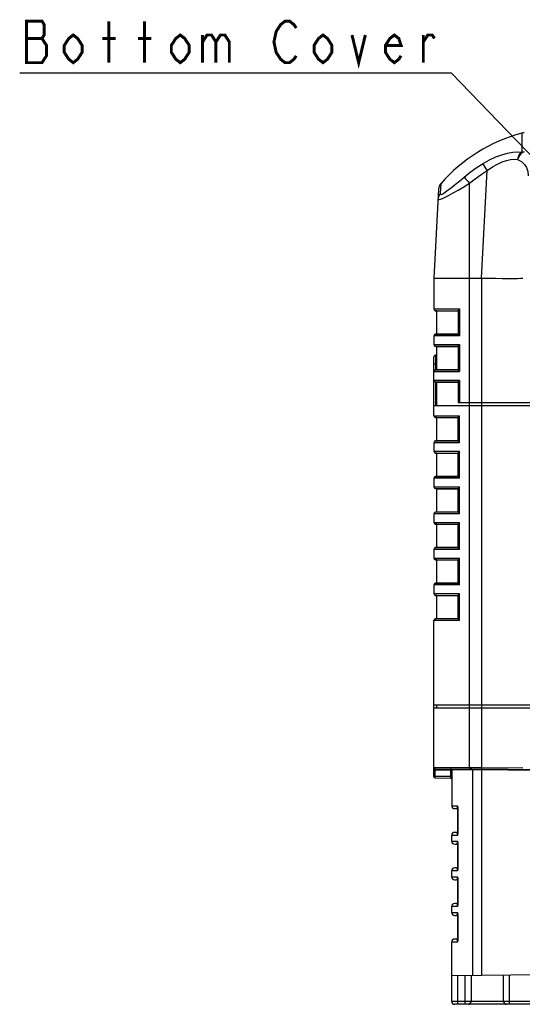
# Model space of a CAD drawing. Extents: x 29 to 410, y 33 to 287.
# Tile 1 of 32: x 29 to 62, y 38 to 104. Entities that reach past the tile are written whole.
import ezdxf

# ---------------------------------------------------------------- set-up
doc = ezdxf.new("R2010")
doc.units = 0
doc.header["$LTSCALE"] = 23.1
doc.layers.get('0').update_dxf_attribs({"linetype": 'CONTINUOUS'})
doc.layers.add('ALL_NOTE', color=7, linetype='CONTINUOUS')

msp = doc.modelspace()

# ---------------------------------------------------------------- linework, layer by layer
at = {"color": 7, "linetype": 'CONTINUOUS'}
for p, q in [((62.389, 96.373), (62.389, 95.093)), ((59.671, 86.594), (60.051, 93.841)), ((56.782, 92.595), (56.467, 86.594)), ((56.929, 92.959), (56.893, 92.291)), ((58.867, 53.57), (58.867, 92.986)), ((56.467, 86.594), (56.467, 84.504)), ((56.467, 86.594), (59.667, 86.594)), ((59.667, 86.594), (59.667, 53.563)), ((56.467, 84.504), (58.188, 84.504)), ((56.667, 84.377), (56.577, 84.385)), ((56.577, 84.385), (58.105, 84.385)), ((56.667, 82.812), (56.667, 84.377)), ((56.667, 84.377), (58.102, 84.377)), ((58.102, 84.391), (58.102, 82.798)), ((58.188, 84.504), (58.188, 82.684)), ((56.467, 82.684), (56.467, 82.104)), ((58.188, 82.684), (56.467, 82.684)), ((56.577, 82.804), (56.667, 82.812)), ((58.105, 82.804), (56.577, 82.804)), ((56.667, 82.812), (58.102, 82.812)), ((56.467, 82.104), (58.188, 82.104)), ((56.667, 81.977), (56.577, 81.985)), ((56.577, 81.985), (58.105, 81.985)), ((56.667, 80.412), (56.667, 81.977)), ((56.667, 81.977), (58.102, 81.977)), ((58.102, 81.991), (58.102, 80.398)), ((58.188, 82.104), (58.188, 80.284)), ((56.467, 77.304), (56.467, 81.274)), ((56.587, 80.405), (56.587, 81.394)), ((56.587, 81.394), (56.667, 81.394)), ((56.467, 80.794), (56.667, 80.794)), ((56.577, 80.404), (56.667, 80.412)), ((56.577, 80.404), (58.105, 80.404)), ((56.667, 80.412), (58.102, 80.412)), ((56.467, 80.284), (58.188, 80.284)), ((56.467, 79.704), (58.188, 79.704)), ((56.667, 79.577), (56.577, 79.585)), ((56.577, 79.585), (58.105, 79.585)), ((56.587, 77.994), (56.587, 79.584)), ((56.667, 77.994), (56.667, 79.577)), ((56.667, 79.577), (58.102, 79.577)), ((58.102, 79.591), (58.102, 78.194)), ((58.188, 79.704), (58.188, 78.194)), ((56.467, 77.994), (64.067, 77.994)), ((58.102, 78.194), (63.846, 78.194)), ((56.467, 77.304), (58.188, 77.304)), ((56.667, 77.177), (56.577, 77.185)), ((56.577, 77.185), (58.105, 77.185)), ((56.667, 75.612), (56.667, 77.177)), ((56.667, 77.177), (58.102, 77.177)), ((58.102, 75.599), (58.102, 77.19)), ((58.188, 75.484), (58.188, 77.304)), ((56.467, 75.484), (56.467, 74.904)), ((58.188, 75.484), (56.467, 75.484)), ((56.577, 75.604), (56.667, 75.612)), ((58.105, 75.604), (56.577, 75.604)), ((56.667, 75.612), (58.102, 75.612)), ((56.467, 74.904), (58.188, 74.904)), ((56.667, 74.777), (56.577, 74.785)), ((56.577, 74.785), (58.105, 74.785)), ((56.667, 73.212), (56.667, 74.777)), ((56.667, 74.777), (58.102, 74.777)), ((58.102, 73.199), (58.102, 74.79)), ((58.188, 73.084), (58.188, 74.904)), ((56.467, 73.084), (56.467, 72.504)), ((58.188, 73.084), (56.467, 73.084)), ((56.577, 73.204), (56.667, 73.212)), ((58.105, 73.204), (56.577, 73.204)), ((56.667, 73.212), (58.102, 73.212)), ((56.467, 72.504), (58.188, 72.504)), ((58.188, 70.684), (58.188, 72.504)), ((56.667, 72.377), (56.577, 72.385)), ((56.577, 72.385), (58.105, 72.385)), ((56.667, 70.812), (56.667, 72.377)), ((56.667, 72.377), (58.102, 72.377)), ((58.102, 70.799), (58.102, 72.39)), ((56.467, 70.684), (56.467, 70.104)), ((58.188, 70.684), (56.467, 70.684)), ((56.577, 70.804), (56.667, 70.812)), ((58.105, 70.804), (56.577, 70.804)), ((56.667, 70.812), (58.102, 70.812)), ((56.467, 70.104), (58.188, 70.104)), ((56.667, 69.977), (56.577, 69.985)), ((56.577, 69.985), (58.105, 69.985)), ((56.667, 68.412), (56.667, 69.977)), ((56.667, 69.977), (58.102, 69.977)), ((58.102, 68.399), (58.102, 69.99)), ((58.188, 68.284), (58.188, 70.104)), ((56.467, 68.284), (56.467, 67.704)), ((58.188, 68.284), (56.467, 68.284)), ((56.577, 68.404), (56.667, 68.412)), ((58.105, 68.404), (56.577, 68.404)), ((56.667, 68.412), (58.102, 68.412)), ((56.467, 67.704), (58.188, 67.704)), ((56.667, 67.577), (56.577, 67.585)), ((56.577, 67.585), (58.105, 67.585)), ((56.667, 66.012), (56.667, 67.577)), ((56.667, 67.577), (58.102, 67.577)), ((58.102, 65.999), (58.102, 67.59)), ((58.188, 65.884), (58.188, 67.704)), ((56.467, 65.884), (56.467, 65.304)), ((58.188, 65.884), (56.467, 65.884)), ((56.577, 66.004), (56.667, 66.012)), ((58.105, 66.004), (56.577, 66.004)), ((56.667, 66.012), (58.102, 66.012)), ((56.467, 65.304), (58.188, 65.304)), ((56.667, 65.177), (56.577, 65.185)), ((56.577, 65.185), (58.105, 65.185)), ((56.667, 63.612), (56.667, 65.177)), ((56.667, 65.177), (58.102, 65.177)), ((58.102, 63.599), (58.102, 65.19)), ((58.188, 63.484), (58.188, 65.304)), ((56.467, 52.95), (56.467, 63.484)), ((58.188, 63.484), (56.467, 63.484)), ((56.577, 63.604), (56.667, 63.612)), ((58.105, 63.604), (56.577, 63.604)), ((56.667, 63.612), (58.102, 63.612)), ((56.467, 57.794), (67.615, 57.794)), ((56.667, 57.594), (56.664, 57.794)), ((56.467, 57.594), (67.619, 57.594)), ((56.467, 53.591), (58.867, 53.57)), ((56.467, 53.391), (56.547, 53.391)), ((56.547, 53.511), (65.272, 53.434)), ((56.547, 52.99), (56.547, 53.391)), ((57.588, 53.381), (56.547, 53.391)), ((57.588, 53.496), (57.588, 53.485)), ((57.588, 53.485), (57.588, 53.465)), ((57.588, 53.465), (57.588, 53.43)), ((57.588, 53.43), (57.588, 53.381)), ((57.588, 53.381), (57.588, 52.981)), ((57.588, 53.381), (57.667, 53.381)), ((57.667, 53.421), (57.667, 50.994)), ((59.067, 53.409), (57.667, 53.421)), ((58.867, 53.57), (58.867, 53.49)), ((58.867, 53.57), (59.667, 53.563)), ((59.068, 53.489), (59.067, 53.409)), ((59.067, 53.409), (59.067, 39.558)), ((59.667, 53.403), (59.067, 53.409)), ((59.667, 53.563), (59.667, 53.483)), ((59.667, 53.563), (62.467, 53.538)), ((59.668, 53.483), (59.667, 53.403)), ((59.667, 53.403), (59.667, 39.563)), ((63.267, 53.373), (59.667, 53.403)), ((56.467, 52.99), (56.547, 52.99)), ((56.547, 52.99), (57.588, 52.981)), ((56.547, 52.87), (57.588, 52.861)), ((57.588, 52.981), (57.667, 52.981)), ((57.667, 50.994), (58.046, 50.994)), ((57.867, 50.794), (57.987, 50.794)), ((58.067, 49.145), (58.067, 50.844)), ((58.067, 50.844), (58.092, 50.844)), ((58.092, 50.844), (58.09, 50.88)), ((58.092, 49.145), (58.092, 50.844)), ((57.987, 49.194), (57.867, 49.194)), ((57.667, 48.594), (57.667, 48.994)), ((57.913, 48.994), (57.667, 48.994)), ((57.667, 48.594), (58.046, 48.594)), ((58.046, 48.994), (57.913, 48.994)), ((58.092, 49.145), (58.067, 49.145)), ((57.867, 48.394), (57.987, 48.394)), ((58.067, 46.745), (58.067, 48.444)), ((58.067, 48.444), (58.092, 48.444)), ((58.092, 48.444), (58.09, 48.48)), ((58.092, 46.745), (58.092, 48.444)), ((57.667, 46.194), (57.667, 46.594)), ((57.913, 46.594), (57.667, 46.594)), ((57.987, 46.794), (57.867, 46.794)), ((58.046, 46.594), (57.913, 46.594)), ((58.092, 46.745), (58.067, 46.745)), ((57.667, 46.194), (58.046, 46.194)), ((57.867, 45.994), (57.987, 45.994)), ((58.067, 44.345), (58.067, 46.044)), ((58.067, 46.044), (58.092, 46.044)), ((58.092, 46.044), (58.09, 46.08)), ((58.092, 44.345), (58.092, 46.044)), ((57.667, 43.794), (57.667, 44.194)), ((57.913, 44.194), (57.667, 44.194)), ((57.987, 44.394), (57.867, 44.394)), ((58.046, 44.194), (57.913, 44.194)), ((58.092, 44.345), (58.067, 44.345)), ((57.667, 43.794), (58.046, 43.794)), ((57.867, 43.594), (57.987, 43.594)), ((58.067, 41.945), (58.067, 43.644)), ((58.067, 43.644), (58.092, 43.644)), ((58.092, 43.644), (58.09, 43.68)), ((58.092, 41.945), (58.092, 43.644)), ((57.987, 41.994), (57.867, 41.994)), ((58.092, 41.945), (58.067, 41.945)), ((57.667, 37.794), (57.667, 41.794)), ((57.913, 41.794), (57.667, 41.794)), ((58.046, 41.794), (57.913, 41.794)), ((57.667, 39.546), (63.664, 39.598)), ((58.067, 37.594), (58.067, 39.549)), ((58.567, 37.594), (58.567, 39.553)), ((58.967, 39.557), (58.967, 37.794)), ((61.167, 37.794), (61.167, 39.576)), ((61.564, 37.794), (61.564, 39.58)), ((61.167, 37.794), (57.667, 37.794)), ((61.367, 37.594), (57.867, 37.594)), ((61.564, 37.794), (61.167, 37.794)), ((64.662, 37.594), (61.367, 37.594)), ((64.862, 37.794), (61.564, 37.794))]:
    msp.add_line(p, q, dxfattribs=at)
for points in [[(59.751, 94.302), (60.212, 94.562), (60.65, 94.764), (61.057, 94.913), (61.433, 95.016), (61.781, 95.078), (62.1, 95.103), (62.389, 95.093)], [(62.546, 95.113), (62.433, 95.061), (62.327, 94.978), (62.235, 94.867), (62.162, 94.737), (62.114, 94.596)], [(62.389, 95.093), (62.288, 95.008), (62.204, 94.891), (62.145, 94.75), (62.114, 94.596)], [(62.389, 95.093), (62.467, 95.108), (62.546, 95.113)], [(60.051, 93.841), (60.413, 94.091), (60.755, 94.284), (61.074, 94.427), (61.368, 94.525), (61.64, 94.584), (61.889, 94.607), (62.114, 94.596)], [(62.114, 94.596), (62.363, 94.445), (62.568, 94.26), (62.719, 94.04), (62.808, 93.783), (62.829, 93.487)], [(58.5, 93.403), (58.905, 93.724), (59.322, 94.024), (59.751, 94.302)], [(58.867, 92.986), (59.25, 93.291), (59.645, 93.576), (60.051, 93.841)], [(59.751, 94.302), (59.785, 94.255), (59.836, 94.179), (59.9, 94.081), (59.973, 93.966), (60.051, 93.841)], [(56.893, 92.291), (56.904, 92.246), (56.943, 92.233), (57.011, 92.251), (57.11, 92.304), (57.249, 92.397), (57.433, 92.533), (57.658, 92.711), (57.918, 92.921), (58.203, 93.156), (58.5, 93.403)], [(58.5, 93.403), (58.541, 93.361), (58.603, 93.294), (58.681, 93.205), (58.771, 93.1), (58.867, 92.986)], [(56.748, 91.945), (56.763, 91.9), (56.815, 91.886), (56.903, 91.902), (57.034, 91.951), (57.216, 92.037), (57.456, 92.165), (57.752, 92.332), (58.094, 92.531), (58.472, 92.753), (58.867, 92.986)], [(56.893, 92.291), (56.818, 92.187), (56.769, 92.07), (56.748, 91.945)], [(59.671, 86.594), (60.154, 86.583), (60.624, 86.574), (61.066, 86.568), (61.467, 86.564), (61.812, 86.564), (62.093, 86.568), (62.299, 86.574), (62.425, 86.583), (62.467, 86.594)], [(58.188, 84.504), (58.164, 84.479), (58.142, 84.454), (58.123, 84.431), (58.109, 84.41), (58.102, 84.393), (58.102, 84.39)], [(58.188, 82.684), (58.164, 82.71), (58.142, 82.735), (58.123, 82.758), (58.109, 82.779), (58.102, 82.795), (58.102, 82.798)], [(58.188, 82.104), (58.164, 82.079), (58.142, 82.054), (58.123, 82.031), (58.109, 82.01), (58.102, 81.993), (58.102, 81.99)], [(58.188, 80.284), (58.164, 80.31), (58.142, 80.335), (58.123, 80.358), (58.109, 80.379), (58.102, 80.395), (58.102, 80.398)], [(58.102, 79.59), (58.102, 79.593), (58.109, 79.61), (58.123, 79.631), (58.142, 79.654), (58.164, 79.679), (58.188, 79.704)], [(58.102, 77.19), (58.105, 77.202), (58.116, 77.22), (58.133, 77.244), (58.157, 77.272), (58.188, 77.304)], [(58.188, 75.484), (58.157, 75.517), (58.133, 75.545), (58.116, 75.568), (58.105, 75.587), (58.102, 75.599)], [(58.102, 74.79), (58.105, 74.802), (58.116, 74.82), (58.133, 74.844), (58.157, 74.872), (58.188, 74.904)], [(58.188, 73.084), (58.157, 73.117), (58.133, 73.145), (58.116, 73.168), (58.105, 73.187), (58.102, 73.199)], [(58.102, 72.39), (58.105, 72.402), (58.116, 72.42), (58.133, 72.444), (58.157, 72.472), (58.188, 72.504)], [(58.188, 70.684), (58.157, 70.717), (58.133, 70.745), (58.116, 70.768), (58.105, 70.787), (58.102, 70.799)], [(58.102, 69.99), (58.105, 70.002), (58.116, 70.02), (58.133, 70.044), (58.157, 70.072), (58.188, 70.104)], [(58.188, 68.284), (58.157, 68.317), (58.133, 68.345), (58.116, 68.368), (58.105, 68.387), (58.102, 68.399)], [(58.102, 67.59), (58.105, 67.602), (58.116, 67.62), (58.133, 67.644), (58.157, 67.672), (58.188, 67.704)], [(58.188, 65.884), (58.157, 65.917), (58.133, 65.945), (58.116, 65.968), (58.105, 65.987), (58.102, 65.999)], [(58.102, 65.19), (58.105, 65.202), (58.116, 65.22), (58.133, 65.244), (58.157, 65.272), (58.188, 65.304)], [(58.188, 63.484), (58.157, 63.517), (58.133, 63.545), (58.116, 63.568), (58.105, 63.587), (58.102, 63.599)], [(56.547, 53.391), (56.547, 53.422), (56.546, 53.451), (56.546, 53.475), (56.546, 53.494), (56.547, 53.506), (56.547, 53.511)], [(57.588, 53.501), (57.588, 53.501), (57.588, 53.499), (57.588, 53.496)], [(56.547, 52.87), (56.547, 52.872), (56.546, 52.877), (56.546, 52.888), (56.546, 52.905), (56.546, 52.928), (56.547, 52.957), (56.547, 52.99)], [(57.588, 52.981), (57.588, 52.95), (57.588, 52.921), (57.588, 52.896), (57.588, 52.877), (57.588, 52.865), (57.588, 52.861)], [(58.034, 50.864), (58.027, 50.839), (58.019, 50.819), (58.009, 50.805), (57.998, 50.797), (57.987, 50.794)], [(58.046, 50.994), (58.045, 50.961), (58.043, 50.927), (58.039, 50.894), (58.034, 50.864)], [(58.046, 50.994), (58.049, 50.979), (58.053, 50.963), (58.056, 50.946)], [(58.046, 50.994), (58.053, 50.985), (58.06, 50.973), (58.067, 50.959)], [(58.056, 50.946), (58.06, 50.923), (58.064, 50.898), (58.066, 50.872), (58.067, 50.844)], [(58.09, 50.88), (58.084, 50.911), (58.076, 50.937), (58.067, 50.959)], [(57.987, 49.194), (57.998, 49.192), (58.009, 49.184), (58.019, 49.17), (58.027, 49.15), (58.034, 49.125)], [(58.034, 49.125), (58.039, 49.095), (58.043, 49.062), (58.045, 49.028), (58.046, 48.994)], [(58.046, 48.594), (58.045, 48.561), (58.043, 48.527), (58.039, 48.494), (58.034, 48.464)], [(58.056, 49.042), (58.053, 49.026), (58.049, 49.01), (58.046, 48.994)], [(58.067, 49.03), (58.06, 49.016), (58.053, 49.004), (58.046, 48.994)], [(58.046, 48.594), (58.049, 48.579), (58.053, 48.563), (58.056, 48.546)], [(58.046, 48.594), (58.053, 48.585), (58.06, 48.573), (58.067, 48.559)], [(58.067, 49.145), (58.066, 49.117), (58.064, 49.091), (58.06, 49.066), (58.056, 49.042)], [(58.056, 48.546), (58.06, 48.523), (58.064, 48.498), (58.066, 48.472), (58.067, 48.444)], [(58.067, 49.03), (58.076, 49.052), (58.084, 49.078), (58.09, 49.109), (58.092, 49.145)], [(58.09, 48.48), (58.084, 48.511), (58.076, 48.537), (58.067, 48.559)], [(58.034, 48.464), (58.027, 48.439), (58.019, 48.419), (58.009, 48.405), (57.998, 48.397), (57.987, 48.394)], [(57.987, 46.794), (57.998, 46.792), (58.009, 46.784), (58.019, 46.77), (58.027, 46.75), (58.034, 46.725)], [(58.034, 46.725), (58.039, 46.695), (58.043, 46.662), (58.045, 46.628), (58.046, 46.594)], [(58.056, 46.642), (58.053, 46.626), (58.049, 46.61), (58.046, 46.594)], [(58.067, 46.63), (58.06, 46.616), (58.053, 46.604), (58.046, 46.594)], [(58.067, 46.745), (58.066, 46.717), (58.064, 46.691), (58.06, 46.666), (58.056, 46.642)], [(58.067, 46.63), (58.076, 46.652), (58.084, 46.678), (58.09, 46.709), (58.092, 46.745)], [(58.034, 46.064), (58.027, 46.039), (58.019, 46.019), (58.009, 46.005), (57.998, 45.997), (57.987, 45.994)], [(58.046, 46.194), (58.045, 46.161), (58.043, 46.127), (58.039, 46.094), (58.034, 46.064)], [(58.046, 46.194), (58.049, 46.179), (58.053, 46.163), (58.056, 46.146)], [(58.046, 46.194), (58.053, 46.185), (58.06, 46.173), (58.067, 46.159)], [(58.056, 46.146), (58.06, 46.123), (58.064, 46.098), (58.066, 46.072), (58.067, 46.044)], [(58.09, 46.08), (58.084, 46.111), (58.076, 46.137), (58.067, 46.159)], [(57.987, 44.394), (57.998, 44.392), (58.009, 44.384), (58.019, 44.37), (58.027, 44.35), (58.034, 44.325)], [(58.034, 44.325), (58.039, 44.295), (58.043, 44.262), (58.045, 44.228), (58.046, 44.194)], [(58.056, 44.242), (58.053, 44.226), (58.049, 44.21), (58.046, 44.194)], [(58.067, 44.23), (58.06, 44.216), (58.053, 44.204), (58.046, 44.194)], [(58.067, 44.345), (58.066, 44.317), (58.064, 44.291), (58.06, 44.266), (58.056, 44.242)], [(58.067, 44.23), (58.076, 44.252), (58.084, 44.278), (58.09, 44.309), (58.092, 44.345)], [(58.034, 43.664), (58.027, 43.639), (58.019, 43.619), (58.009, 43.605), (57.998, 43.597), (57.987, 43.594)], [(58.046, 43.794), (58.045, 43.761), (58.043, 43.727), (58.039, 43.694), (58.034, 43.664)], [(58.046, 43.794), (58.053, 43.785), (58.06, 43.773), (58.067, 43.759)], [(58.046, 43.794), (58.049, 43.779), (58.053, 43.763), (58.056, 43.746)], [(58.056, 43.746), (58.06, 43.723), (58.064, 43.698), (58.066, 43.672), (58.067, 43.644)], [(58.09, 43.68), (58.084, 43.711), (58.076, 43.737), (58.067, 43.759)], [(57.987, 41.994), (57.998, 41.992), (58.009, 41.984), (58.019, 41.97), (58.027, 41.95), (58.034, 41.925)], [(58.034, 41.925), (58.039, 41.895), (58.043, 41.862), (58.045, 41.828), (58.046, 41.794)], [(58.067, 41.945), (58.066, 41.917), (58.064, 41.891), (58.06, 41.866), (58.056, 41.842)], [(58.067, 41.83), (58.076, 41.852), (58.084, 41.878), (58.09, 41.909), (58.092, 41.945)], [(58.056, 41.842), (58.053, 41.826), (58.049, 41.81), (58.046, 41.794)], [(58.067, 41.83), (58.06, 41.816), (58.053, 41.804), (58.046, 41.794)], [(61.566, 37.594), (61.565, 37.601), (61.565, 37.621), (61.564, 37.653), (61.564, 37.694), (61.564, 37.743), (61.564, 37.794)]]:
    msp.add_lwpolyline(points, dxfattribs=at)
for centre, radius, start, end in [((65.31, 85.63), 11.133, 105.21197, 138.83076), ((62.546, 95.794), 0.6, 90, 105.21197), ((57.381, 92.564), 0.6, 138.83074, 176.99998), ((56.587, 84.504), 0.12, 180, 265), ((56.587, 82.684), 0.12, 95, 180), ((56.587, 82.104), 0.12, 180, 265), ((56.587, 81.274), 0.12, 90, 180), ((56.587, 80.284), 0.12, 95, 180), ((56.587, 79.704), 0.12, 180, 265), ((56.587, 77.304), 0.12, 180, 265), ((56.587, 75.484), 0.12, 95, 180), ((56.587, 74.904), 0.12, 180, 265), ((56.587, 73.084), 0.12, 95, 180), ((56.587, 72.504), 0.12, 180, 265), ((56.587, 70.684), 0.12, 95, 180), ((56.587, 70.104), 0.12, 180, 265), ((56.587, 68.284), 0.12, 95, 180), ((56.587, 67.704), 0.12, 180, 265), ((56.587, 65.884), 0.12, 95, 180), ((56.587, 65.304), 0.12, 180, 265), ((56.587, 63.484), 0.12, 95, 180), ((56.547, 53.591), 0.08, 180, 269.5), ((57.587, 53.421), 0.08, 0, 89.5), ((56.547, 52.95), 0.08, 180, 269.5), ((57.587, 52.781), 0.08, 0, 89.5), ((57.867, 50.994), 0.2, 180, 270), ((57.987, 50.714), 0.08, 0, 90), ((57.867, 48.994), 0.2, 90, 180), ((57.987, 49.274), 0.08, 270, 360), ((57.867, 48.594), 0.2, 180, 270), ((57.987, 48.314), 0.08, 0, 90), ((57.867, 46.594), 0.2, 90, 180), ((57.987, 46.874), 0.08, 270, 360), ((57.867, 46.194), 0.2, 180, 270), ((57.987, 45.914), 0.08, 0, 90), ((57.867, 44.194), 0.2, 90, 180), ((57.987, 44.474), 0.08, 270, 360), ((57.867, 43.794), 0.2, 180, 270), ((57.987, 43.514), 0.08, 0, 90), ((57.867, 41.794), 0.2, 90, 180), ((57.987, 42.074), 0.08, 270, 360), ((57.867, 37.794), 0.2, 180, 270), ((58.767, 37.794), 0.2, 270, 360), ((61.367, 37.794), 0.2, 179.9872, 270), ((61.367, 37.794), 0.2, 180, 270)]:
    msp.add_arc(centre, radius, start, end, dxfattribs=at)
at = {"layer": 'ALL_NOTE', "color": 2, "linetype": 'CONTINUOUS'}
for p, q in [((57.405, 100.421), (28.509, 100.421)), ((57.655, 100.421), (57.405, 100.421)), ((65.395, 92.377), (57.655, 100.421))]:
    msp.add_line(p, q, dxfattribs=at)
at = {"layer": 'ALL_NOTE', "color": 2, "linetype": 'CONTINUOUS', "const_width": 0.2}
for points in [[(28.96, 103.921), (28.96, 101.121), (30.014, 101.121), (30.164, 101.355), (30.315, 101.588), (30.315, 102.288), (30.164, 102.521), (30.014, 102.755), (30.164, 102.988), (30.164, 103.688), (30.014, 103.921), (28.96, 103.921)], [(34.529, 101.121), (34.529, 103.921)], [(36.937, 101.121), (36.937, 103.921)], [(47.171, 101.588), (47.02, 101.355), (46.719, 101.121), (46.418, 101.121), (46.117, 101.355), (45.967, 101.588), (45.816, 101.821), (45.666, 102.521), (45.816, 103.221), (45.967, 103.455), (46.117, 103.688), (46.418, 103.921), (46.719, 103.921), (47.02, 103.688), (47.171, 103.455)], [(32.723, 101.821), (32.422, 101.355), (32.121, 101.121), (31.82, 101.355), (31.519, 101.821), (31.519, 102.288), (31.82, 102.755), (32.121, 102.988), (32.422, 102.755), (32.723, 102.288), (32.723, 101.821)], [(39.947, 101.821), (39.646, 101.355), (39.345, 101.121), (39.044, 101.355), (38.743, 101.821), (38.743, 102.288), (39.044, 102.755), (39.345, 102.988), (39.646, 102.755), (39.947, 102.288), (39.947, 101.821)], [(40.85, 102.988), (40.85, 101.121)], [(40.85, 102.521), (41.151, 102.988), (41.452, 102.988), (41.753, 102.521), (41.753, 101.121)], [(41.753, 102.521), (42.054, 102.988), (42.355, 102.988), (42.656, 102.521), (42.656, 101.121)], [(49.579, 101.821), (49.278, 101.355), (48.977, 101.121), (48.676, 101.355), (48.375, 101.821), (48.375, 102.288), (48.676, 102.755), (48.977, 102.988), (49.278, 102.755), (49.579, 102.288), (49.579, 101.821)], [(50.933, 102.988), (51.385, 101.121), (51.836, 102.988)], [(54.244, 101.588), (54.094, 101.355), (53.793, 101.121), (53.492, 101.355), (53.191, 101.821), (53.191, 102.288), (53.492, 102.755), (53.793, 102.988), (54.094, 102.755), (54.244, 102.288), (53.191, 102.288)], [(55.749, 102.521), (56.05, 102.988), (56.351, 102.988), (56.502, 102.755)], [(55.749, 101.121), (55.749, 102.988)], [(28.96, 102.755), (30.014, 102.755)], [(34.077, 102.755), (34.98, 102.755)], [(36.485, 102.755), (37.388, 102.755)]]:
    msp.add_lwpolyline(points, dxfattribs=at)

doc.saveas('drawing.dxf')
